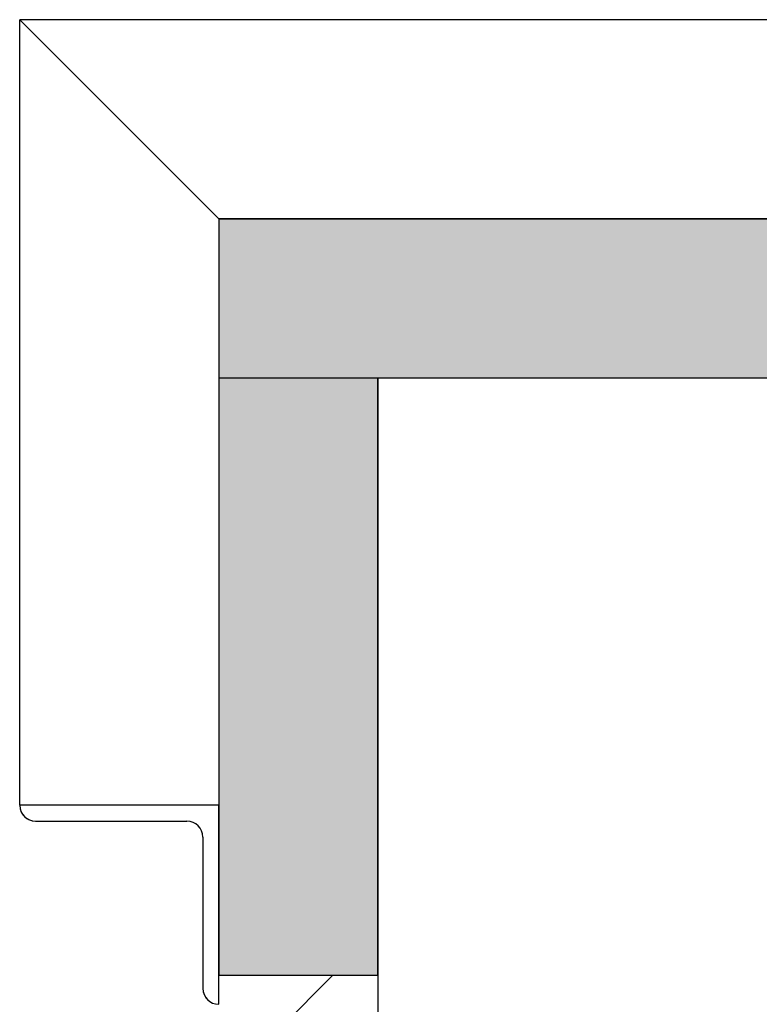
# Model space of a CAD drawing. Extents: x 2 to 87, y -108 to 11.
# Tile 149 of 210: x 14.579 to 15.136, y -20.69 to -19.948. Entities that reach past the tile are written whole.
import ezdxf

# ---------------------------------------------------------------- set-up
doc = ezdxf.new("R2010")
doc.units = 0
doc.header["$MEASUREMENT"] = 0
for name, color, linetype in [('10', 7, 'CONTINUOUS'), ('13', 7, 'CONTINUOUS'), ('18', 7, 'CONTINUOUS'), ('20', 7, 'CONTINUOUS'), ('5', 7, 'CONTINUOUS')]:
    doc.layers.add(name, color=color, linetype=linetype)

msp = doc.modelspace()

# ---------------------------------------------------------------- linework, layer by layer
at = {"layer": '10', "color": 62, "linetype": 'Continuous'}
for p, q in [((14.5789, -19.9476), (14.7289, -20.0976)), ((14.5789, -20.5396), (14.5789, -19.9476)), ((14.7289, -20.0976), (14.5789, -19.9476)), ((23.0989, -19.9476), (14.5789, -19.9476)), ((14.7289, -20.5396), (14.5789, -20.5396)), ((14.7289, -20.6896), (14.7289, -20.5396)), ((14.5909, -20.5516), (14.7049, -20.5516)), ((14.7169, -20.5636), (14.7169, -20.6776)), ((14.7214, -20.6869), (14.7237, -20.6884))]:
    msp.add_line(p, q, dxfattribs=at)
for points in [[(14.5789, -20.5396), (14.5792, -20.5422), (14.5801, -20.5448), (14.5815, -20.547)], [(14.5834, -20.5489), (14.5857, -20.5504), (14.5883, -20.5513), (14.5909, -20.5516)], [(14.7169, -20.6776), (14.7172, -20.6802), (14.7181, -20.6828), (14.7195, -20.685)]]:
    msp.add_lwpolyline(points, dxfattribs=at)
for centre, start, end in [((14.59092, -20.53956), 180, 270), ((14.70492, -20.56356), 0, 90), ((14.72892, -20.67756), 180, 270)]:
    msp.add_arc(centre, 0.012, start, end, dxfattribs=at)
at = {"layer": '13', "color": 62, "linetype": 'Continuous'}
for p, q in [((22.9489, -20.0976), (14.7289, -20.0976)), ((14.7289, -20.0976), (14.7289, -20.6676)), ((14.8489, -20.2176), (16.7334, -20.2176)), ((14.8489, -20.6676), (14.8489, -20.2176)), ((14.7289, -20.6676), (14.8489, -20.6676))]:
    msp.add_line(p, q, dxfattribs=at)
at = {"layer": '18', "color": 62, "linetype": 'Continuous'}
for p, q in [((14.7289, -20.0976), (22.9489, -20.0976)), ((14.7289, -20.0976), (14.7289, -20.2176)), ((14.7289, -20.2176), (16.7334, -20.2176)), ((14.7289, -20.2176), (14.8489, -20.2176)), ((14.7289, -20.2176), (14.7289, -20.6676)), ((14.8489, -20.2176), (14.8489, -20.6676)), ((14.7289, -20.6676), (14.8489, -20.6676))]:
    msp.add_line(p, q, dxfattribs=at)
for points in [[(14.7289, -20.0976), (14.7289, -20.0976), (22.9489, -20.0976)], [(14.7289, -20.0976), (14.7289, -20.2176), (22.9489, -20.2176)], [(14.7289, -20.0976), (22.9489, -20.0976), (22.9489, -20.2176)], [(14.7289, -20.2176), (14.7289, -20.2176), (16.7334, -20.2176)], [(14.7289, -20.2176), (14.7289, -20.2176), (14.8489, -20.2176)], [(14.7289, -20.2176), (14.7289, -20.6676), (14.8489, -20.6676)], [(14.7289, -20.2176), (14.8489, -20.2176), (14.8489, -20.6676)], [(14.7289, -20.6676), (14.7289, -20.6676), (14.8489, -20.6676)]]:
    msp.add_solid(points, dxfattribs=at)
at = {"layer": '20', "color": 62, "linetype": 'Continuous'}
msp.add_line((14.8489, -20.6676), (14.8489, -20.7076), dxfattribs=at)
at = {"layer": '5', "color": 62, "linetype": 'Continuous'}
msp.add_line((14.775, -20.7076), (14.815, -20.6676), dxfattribs=at)

doc.saveas('drawing.dxf')
